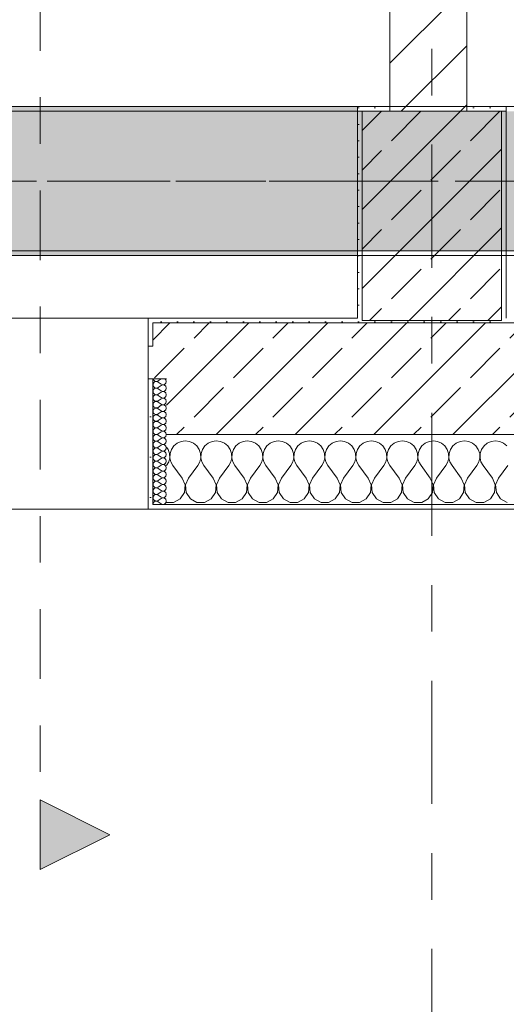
# Model space of a CAD drawing. Header units: metres. Extents: x -3.6 to 84.5, y -11 to 16.8.
# Tile 39 of 256: x 10.4 to 11.5, y -1.2 to 0.9. Entities that reach past the tile are written whole.
import ezdxf

# ---------------------------------------------------------------- set-up
doc = ezdxf.new("R2010")
doc.units = ezdxf.units.M
doc.header["$MEASUREMENT"] = 0
for name, pattern in [('Achse', [0.2, 0.1, -0.05, 0, -0.05]), ('Schnittlinie', [0.3, 0.15, -0.075, 0, -0.075]), ('Strichlinie doppelt', [0.546806, 0.264583, -0.105833, 0.070556, -0.105833]), ('Wipeout_Contour', [1, 0, -1])]:
    doc.linetypes.add(name, pattern=pattern)
for name, color, linetype in [('201a - Marker.Schnitt - optisch Grundriss', 7, 'Continuous'), ('451 - Universal.Achsen Raster', 7, 'Continuous'), ('604 - Struktur.Wand Aussen', 7, 'Continuous'), ('605 - Struktur.Wand Innen', 7, 'Continuous'), ('607 - Struktur.Stütze', 7, 'Continuous'), ('608 - Struktur.Träger', 7, 'Continuous')]:
    doc.layers.add(name, color=color, linetype=linetype)
pattern_1 = [(45, (0, 0), (-0.08485281, 0.08485281), []), (45, (-0.04243, 0.04243), (-0.08485281, 0.08485281), [0.09, -0.03])]
pattern_2 = [(45, (0, 0), (-0.01767767, 0.01767767), [0, -0.025])]
pattern_3 = [(0, (0, 0), (0, 0.08660254), [0, -0.05]), (0, (0.025, 0.0433), (0, 0.08660254), [0, -0.05])]

# ---------------------------------------------------------------- blocks, each defined once
blk = doc.blocks.new('*X82')
at = {"layer": '604 - Struktur.Wand Aussen', "color": 7, "linetype": 'Continuous', "lineweight": 5}
for p, q in [((10.7754, -0.0192), (10.7702, -0.0268)), ((10.7825, -0.0133), (10.7754, -0.0192)), ((10.7909, -0.0096), (10.7825, -0.0133)), ((10.8, -0.0083), (10.7909, -0.0096)), ((10.8091, -0.0096), (10.8, -0.0083)), ((10.8175, -0.0133), (10.8091, -0.0096)), ((10.8246, -0.0192), (10.8175, -0.0133)), ((10.8298, -0.0268), (10.8246, -0.0192)), ((10.8421, -0.0192), (10.8369, -0.0268)), ((10.8491, -0.0133), (10.8421, -0.0192)), ((10.8576, -0.0096), (10.8491, -0.0133)), ((10.8667, -0.0083), (10.8576, -0.0096)), ((10.8758, -0.0096), (10.8667, -0.0083)), ((10.8842, -0.0133), (10.8758, -0.0096)), ((10.8913, -0.0192), (10.8842, -0.0133)), ((10.8965, -0.0268), (10.8913, -0.0192)), ((10.9087, -0.0192), (10.9035, -0.0268)), ((10.9158, -0.0133), (10.9087, -0.0192)), ((10.9242, -0.0096), (10.9158, -0.0133)), ((10.9333, -0.0083), (10.9242, -0.0096)), ((10.9424, -0.0096), (10.9333, -0.0083)), ((10.9509, -0.0133), (10.9424, -0.0096)), ((10.9579, -0.0192), (10.9509, -0.0133)), ((10.9631, -0.0268), (10.9579, -0.0192)), ((10.9754, -0.0192), (10.9702, -0.0268)), ((10.9825, -0.0133), (10.9754, -0.0192)), ((10.9909, -0.0096), (10.9825, -0.0133)), ((11, -0.0083), (10.9909, -0.0096)), ((11.0091, -0.0096), (11, -0.0083)), ((11.0175, -0.0133), (11.0091, -0.0096)), ((11.0246, -0.0192), (11.0175, -0.0133)), ((11.0298, -0.0268), (11.0246, -0.0192)), ((11.0421, -0.0192), (11.0369, -0.0268)), ((11.0491, -0.0133), (11.0421, -0.0192)), ((11.0576, -0.0096), (11.0491, -0.0133)), ((11.0667, -0.0083), (11.0576, -0.0096)), ((11.0758, -0.0096), (11.0667, -0.0083)), ((11.0842, -0.0133), (11.0758, -0.0096)), ((11.0913, -0.0192), (11.0842, -0.0133)), ((11.0965, -0.0268), (11.0913, -0.0192)), ((11.1087, -0.0192), (11.1035, -0.0268)), ((11.1158, -0.0133), (11.1087, -0.0192)), ((11.1242, -0.0096), (11.1158, -0.0133)), ((11.1333, -0.0083), (11.1242, -0.0096)), ((11.1424, -0.0096), (11.1333, -0.0083)), ((11.1509, -0.0133), (11.1424, -0.0096)), ((11.1579, -0.0192), (11.1509, -0.0133)), ((11.1631, -0.0268), (11.1579, -0.0192)), ((11.1754, -0.0192), (11.1702, -0.0268)), ((11.1825, -0.0133), (11.1754, -0.0192)), ((11.1909, -0.0096), (11.1825, -0.0133)), ((11.2, -0.0083), (11.1909, -0.0096)), ((11.2091, -0.0096), (11.2, -0.0083)), ((11.2175, -0.0133), (11.2091, -0.0096)), ((11.2246, -0.0192), (11.2175, -0.0133)), ((11.2298, -0.0268), (11.2246, -0.0192)), ((11.2421, -0.0192), (11.2369, -0.0268)), ((11.2491, -0.0133), (11.2421, -0.0192)), ((11.2576, -0.0096), (11.2491, -0.0133)), ((11.2667, -0.0083), (11.2576, -0.0096)), ((11.2758, -0.0096), (11.2667, -0.0083)), ((11.2842, -0.0133), (11.2758, -0.0096)), ((11.2913, -0.0192), (11.2842, -0.0133)), ((11.2965, -0.0268), (11.2913, -0.0192)), ((11.3087, -0.0192), (11.3035, -0.0268)), ((11.3158, -0.0133), (11.3087, -0.0192)), ((11.3242, -0.0096), (11.3158, -0.0133)), ((11.3333, -0.0083), (11.3242, -0.0096)), ((11.3424, -0.0096), (11.3333, -0.0083)), ((11.3509, -0.0133), (11.3424, -0.0096)), ((11.3579, -0.0192), (11.3509, -0.0133)), ((11.3631, -0.0268), (11.3579, -0.0192)), ((11.3754, -0.0192), (11.3702, -0.0268)), ((11.3825, -0.0133), (11.3754, -0.0192)), ((11.3909, -0.0096), (11.3825, -0.0133)), ((11.4, -0.0083), (11.3909, -0.0096)), ((11.4091, -0.0096), (11.4, -0.0083)), ((11.4175, -0.0133), (11.4091, -0.0096)), ((11.4246, -0.0192), (11.4175, -0.0133)), ((11.4298, -0.0268), (11.4246, -0.0192)), ((11.4421, -0.0192), (11.4369, -0.0268)), ((11.4491, -0.0133), (11.4421, -0.0192)), ((11.4576, -0.0096), (11.4491, -0.0133)), ((11.4667, -0.0083), (11.4576, -0.0096)), ((11.4758, -0.0096), (11.4667, -0.0083)), ((11.4842, -0.0133), (11.4758, -0.0096)), ((11.4913, -0.0192), (11.4842, -0.0133)), ((10.7631, -0.0268), (10.76, -0.0222)), ((10.7661, -0.0355), (10.7631, -0.0268)), ((10.7665, -0.0447), (10.7661, -0.0355)), ((10.7672, -0.0355), (10.7668, -0.0447)), ((10.7702, -0.0268), (10.7672, -0.0355)), ((10.8328, -0.0355), (10.8298, -0.0268)), ((10.8332, -0.0447), (10.8328, -0.0355)), ((10.8339, -0.0355), (10.8335, -0.0447)), ((10.8369, -0.0268), (10.8339, -0.0355)), ((10.8994, -0.0355), (10.8965, -0.0268)), ((10.8999, -0.0447), (10.8994, -0.0355)), ((10.9006, -0.0355), (10.9001, -0.0447)), ((10.9035, -0.0268), (10.9006, -0.0355)), ((10.9661, -0.0355), (10.9631, -0.0268)), ((10.9665, -0.0447), (10.9661, -0.0355)), ((10.9672, -0.0355), (10.9668, -0.0447)), ((10.9702, -0.0268), (10.9672, -0.0355)), ((11.0328, -0.0355), (11.0298, -0.0268)), ((11.0332, -0.0447), (11.0328, -0.0355)), ((11.0339, -0.0355), (11.0335, -0.0447)), ((11.0369, -0.0268), (11.0339, -0.0355)), ((11.0994, -0.0355), (11.0965, -0.0268)), ((11.0999, -0.0447), (11.0994, -0.0355)), ((11.1006, -0.0355), (11.1001, -0.0447)), ((11.1035, -0.0268), (11.1006, -0.0355)), ((11.1661, -0.0355), (11.1631, -0.0268)), ((11.1665, -0.0447), (11.1661, -0.0355)), ((11.1672, -0.0355), (11.1668, -0.0447)), ((11.1702, -0.0268), (11.1672, -0.0355)), ((11.2328, -0.0355), (11.2298, -0.0268)), ((11.2332, -0.0447), (11.2328, -0.0355)), ((11.2339, -0.0355), (11.2335, -0.0447)), ((11.2369, -0.0268), (11.2339, -0.0355)), ((11.2994, -0.0355), (11.2965, -0.0268)), ((11.2999, -0.0447), (11.2994, -0.0355)), ((11.3006, -0.0355), (11.3001, -0.0447)), ((11.3035, -0.0268), (11.3006, -0.0355)), ((11.3661, -0.0355), (11.3631, -0.0268)), ((11.3665, -0.0447), (11.3661, -0.0355)), ((11.3672, -0.0355), (11.3668, -0.0447)), ((11.3702, -0.0268), (11.3672, -0.0355)), ((11.4328, -0.0355), (11.4298, -0.0268)), ((11.4332, -0.0447), (11.4328, -0.0355)), ((11.4339, -0.0355), (11.4335, -0.0447)), ((11.4369, -0.0268), (11.4339, -0.0355)), ((10.76, -0.0617), (10.7645, -0.0536)), ((10.7645, -0.0536), (10.7665, -0.0447)), ((10.7668, -0.0447), (10.7689, -0.0536)), ((10.7689, -0.0536), (10.7733, -0.0617)), ((10.7933, -0.0883), (10.7733, -0.0617)), ((10.8067, -0.0883), (10.8267, -0.0617)), ((10.8267, -0.0617), (10.8311, -0.0536)), ((10.8311, -0.0536), (10.8332, -0.0447)), ((10.8335, -0.0447), (10.8355, -0.0536)), ((10.8355, -0.0536), (10.84, -0.0617)), ((10.86, -0.0883), (10.84, -0.0617)), ((10.8733, -0.0883), (10.8933, -0.0617)), ((10.8933, -0.0617), (10.8978, -0.0536)), ((10.8978, -0.0536), (10.8999, -0.0447)), ((10.9001, -0.0447), (10.9022, -0.0536)), ((10.9022, -0.0536), (10.9067, -0.0617)), ((10.9267, -0.0883), (10.9067, -0.0617)), ((10.94, -0.0883), (10.96, -0.0617)), ((10.96, -0.0617), (10.9645, -0.0536)), ((10.9645, -0.0536), (10.9665, -0.0447)), ((10.9668, -0.0447), (10.9689, -0.0536)), ((10.9689, -0.0536), (10.9733, -0.0617)), ((10.9933, -0.0883), (10.9733, -0.0617)), ((11.0067, -0.0883), (11.0267, -0.0617)), ((11.0267, -0.0617), (11.0311, -0.0536)), ((11.0311, -0.0536), (11.0332, -0.0447)), ((11.0335, -0.0447), (11.0355, -0.0536)), ((11.0355, -0.0536), (11.04, -0.0617)), ((11.06, -0.0883), (11.04, -0.0617)), ((11.0733, -0.0883), (11.0933, -0.0617)), ((11.0933, -0.0617), (11.0978, -0.0536)), ((11.0978, -0.0536), (11.0999, -0.0447)), ((11.1001, -0.0447), (11.1022, -0.0536)), ((11.1022, -0.0536), (11.1067, -0.0617)), ((11.1267, -0.0883), (11.1067, -0.0617)), ((11.14, -0.0883), (11.16, -0.0617)), ((11.16, -0.0617), (11.1645, -0.0536)), ((11.1645, -0.0536), (11.1665, -0.0447)), ((11.1668, -0.0447), (11.1689, -0.0536)), ((11.1689, -0.0536), (11.1733, -0.0617)), ((11.1933, -0.0883), (11.1733, -0.0617)), ((11.2067, -0.0883), (11.2267, -0.0617)), ((11.2267, -0.0617), (11.2311, -0.0536)), ((11.2311, -0.0536), (11.2332, -0.0447)), ((11.2335, -0.0447), (11.2355, -0.0536)), ((11.2355, -0.0536), (11.24, -0.0617)), ((11.26, -0.0883), (11.24, -0.0617)), ((11.2733, -0.0883), (11.2933, -0.0617)), ((11.2933, -0.0617), (11.2978, -0.0536)), ((11.2978, -0.0536), (11.2999, -0.0447)), ((11.3001, -0.0447), (11.3022, -0.0536)), ((11.3022, -0.0536), (11.3067, -0.0617)), ((11.3267, -0.0883), (11.3067, -0.0617)), ((11.34, -0.0883), (11.36, -0.0617)), ((11.36, -0.0617), (11.3645, -0.0536)), ((11.3645, -0.0536), (11.3665, -0.0447)), ((11.3668, -0.0447), (11.3689, -0.0536)), ((11.3689, -0.0536), (11.3733, -0.0617)), ((11.3933, -0.0883), (11.3733, -0.0617)), ((11.4067, -0.0883), (11.4267, -0.0617)), ((11.4267, -0.0617), (11.4311, -0.0536)), ((11.4311, -0.0536), (11.4332, -0.0447)), ((11.4335, -0.0447), (11.4355, -0.0536)), ((11.4355, -0.0536), (11.44, -0.0617)), ((11.46, -0.0883), (11.44, -0.0617)), ((11.4733, -0.0883), (11.4933, -0.0617)), ((10.7996, -0.1033), (10.7933, -0.0883)), ((10.7981, -0.1195), (10.7996, -0.1033)), ((10.8067, -0.0883), (10.8004, -0.1033)), ((10.8004, -0.1033), (10.8019, -0.1195)), ((10.8663, -0.1033), (10.86, -0.0883)), ((10.8648, -0.1195), (10.8663, -0.1033)), ((10.8733, -0.0883), (10.867, -0.1033)), ((10.867, -0.1033), (10.8686, -0.1195)), ((10.933, -0.1033), (10.9267, -0.0883)), ((10.9314, -0.1195), (10.933, -0.1033)), ((10.94, -0.0883), (10.9337, -0.1033)), ((10.9337, -0.1033), (10.9352, -0.1195)), ((10.9996, -0.1033), (10.9933, -0.0883)), ((10.9981, -0.1195), (10.9996, -0.1033)), ((11.0067, -0.0883), (11.0004, -0.1033)), ((11.0004, -0.1033), (11.0019, -0.1195)), ((11.0663, -0.1033), (11.06, -0.0883)), ((11.0648, -0.1195), (11.0663, -0.1033)), ((11.0733, -0.0883), (11.067, -0.1033)), ((11.067, -0.1033), (11.0686, -0.1195)), ((11.133, -0.1033), (11.1267, -0.0883)), ((11.1314, -0.1195), (11.133, -0.1033)), ((11.14, -0.0883), (11.1337, -0.1033)), ((11.1337, -0.1033), (11.1352, -0.1195)), ((11.1996, -0.1033), (11.1933, -0.0883)), ((11.1981, -0.1195), (11.1996, -0.1033)), ((11.2067, -0.0883), (11.2004, -0.1033)), ((11.2004, -0.1033), (11.2019, -0.1195)), ((11.2663, -0.1033), (11.26, -0.0883)), ((11.2648, -0.1195), (11.2663, -0.1033)), ((11.2733, -0.0883), (11.267, -0.1033)), ((11.267, -0.1033), (11.2686, -0.1195)), ((11.333, -0.1033), (11.3267, -0.0883)), ((11.3314, -0.1195), (11.333, -0.1033)), ((11.34, -0.0883), (11.3337, -0.1033)), ((11.3337, -0.1033), (11.3352, -0.1195)), ((11.3996, -0.1033), (11.3933, -0.0883)), ((11.3981, -0.1195), (11.3996, -0.1033)), ((11.4067, -0.0883), (11.4004, -0.1033)), ((11.4004, -0.1033), (11.4019, -0.1195)), ((11.4663, -0.1033), (11.46, -0.0883)), ((11.4648, -0.1195), (11.4663, -0.1033)), ((11.4733, -0.0883), (11.467, -0.1033)), ((11.467, -0.1033), (11.4686, -0.1195)), ((10.7891, -0.133), (10.7981, -0.1195)), ((10.8019, -0.1195), (10.8109, -0.133)), ((10.8558, -0.133), (10.8648, -0.1195)), ((10.8686, -0.1195), (10.8776, -0.133)), ((10.9224, -0.133), (10.9314, -0.1195)), ((10.9352, -0.1195), (10.9442, -0.133)), ((10.9891, -0.133), (10.9981, -0.1195)), ((11.0019, -0.1195), (11.0109, -0.133)), ((11.0558, -0.133), (11.0648, -0.1195)), ((11.0686, -0.1195), (11.0776, -0.133)), ((11.1224, -0.133), (11.1314, -0.1195)), ((11.1352, -0.1195), (11.1442, -0.133)), ((11.1891, -0.133), (11.1981, -0.1195)), ((11.2019, -0.1195), (11.2109, -0.133)), ((11.2558, -0.133), (11.2648, -0.1195)), ((11.2686, -0.1195), (11.2776, -0.133)), ((11.3224, -0.133), (11.3314, -0.1195)), ((11.3352, -0.1195), (11.3442, -0.133)), ((11.3891, -0.133), (11.3981, -0.1195)), ((11.4019, -0.1195), (11.4109, -0.133)), ((11.4558, -0.133), (11.4648, -0.1195)), ((11.4686, -0.1195), (11.4776, -0.133)), ((10.76, -0.1407), (10.7748, -0.1407)), ((10.7748, -0.1407), (10.7891, -0.133)), ((10.8109, -0.133), (10.8252, -0.1407)), ((10.8252, -0.1407), (10.8415, -0.1407)), ((10.8415, -0.1407), (10.8558, -0.133)), ((10.8776, -0.133), (10.8919, -0.1407)), ((10.8919, -0.1407), (10.9081, -0.1407)), ((10.9081, -0.1407), (10.9224, -0.133)), ((10.9442, -0.133), (10.9585, -0.1407)), ((10.9585, -0.1407), (10.9748, -0.1407)), ((10.9748, -0.1407), (10.9891, -0.133)), ((11.0109, -0.133), (11.0252, -0.1407)), ((11.0252, -0.1407), (11.0415, -0.1407)), ((11.0415, -0.1407), (11.0558, -0.133)), ((11.0776, -0.133), (11.0919, -0.1407)), ((11.0919, -0.1407), (11.1081, -0.1407)), ((11.1081, -0.1407), (11.1224, -0.133)), ((11.1442, -0.133), (11.1585, -0.1407)), ((11.1585, -0.1407), (11.1748, -0.1407)), ((11.1748, -0.1407), (11.1891, -0.133)), ((11.2109, -0.133), (11.2252, -0.1407)), ((11.2252, -0.1407), (11.2415, -0.1407)), ((11.2415, -0.1407), (11.2558, -0.133)), ((11.2776, -0.133), (11.2919, -0.1407)), ((11.2919, -0.1407), (11.3081, -0.1407)), ((11.3081, -0.1407), (11.3224, -0.133)), ((11.3442, -0.133), (11.3585, -0.1407)), ((11.3585, -0.1407), (11.3748, -0.1407)), ((11.3748, -0.1407), (11.3891, -0.133)), ((11.4109, -0.133), (11.4252, -0.1407)), ((11.4252, -0.1407), (11.4415, -0.1407)), ((11.4415, -0.1407), (11.4558, -0.133)), ((11.4776, -0.133), (11.4919, -0.1407))]:
    blk.add_line(p, q, dxfattribs=at)
blk = doc.blocks.new('*X112')
at = {"layer": '604 - Struktur.Wand Aussen', "color": 7, "linetype": 'Continuous', "lineweight": 5}
for p, q in [((10.731, 0.1141), (10.7307, 0.1121)), ((10.7307, 0.1121), (10.731, 0.1102)), ((10.7309, 0.125), (10.731, 0.1245)), ((10.731, 0.1245), (10.7318, 0.1227)), ((10.7318, 0.1159), (10.731, 0.1141)), ((10.731, 0.1102), (10.7318, 0.1084)), ((10.7318, 0.1227), (10.733, 0.1212)), ((10.733, 0.1174), (10.7318, 0.1159)), ((10.7318, 0.1084), (10.733, 0.1069)), ((10.733, 0.1212), (10.7347, 0.12)), ((10.7347, 0.1185), (10.733, 0.1174)), ((10.733, 0.1069), (10.7347, 0.1058)), ((10.7347, 0.12), (10.7365, 0.1194)), ((10.7365, 0.1192), (10.7347, 0.1185)), ((10.7365, 0.1194), (10.7385, 0.1193)), ((10.7385, 0.1193), (10.7365, 0.1192)), ((10.7385, 0.1193), (10.7404, 0.1198)), ((10.7404, 0.1188), (10.7385, 0.1193)), ((10.7404, 0.1198), (10.7421, 0.1207)), ((10.7421, 0.1179), (10.7404, 0.1188)), ((10.7404, 0.1055), (10.7421, 0.1064)), ((10.7479, 0.125), (10.7421, 0.1207)), ((10.7479, 0.1136), (10.7421, 0.1179)), ((10.7479, 0.1107), (10.7421, 0.1064)), ((10.7479, 0.1136), (10.7515, 0.1122)), ((10.7515, 0.1121), (10.7479, 0.1107)), ((10.7515, 0.1122), (10.7553, 0.1129)), ((10.7553, 0.1114), (10.7515, 0.1121)), ((10.7553, 0.1129), (10.7582, 0.1155)), ((10.7582, 0.1088), (10.7553, 0.1114)), ((10.7582, 0.123), (10.7561, 0.125)), ((10.7593, 0.1193), (10.7582, 0.123)), ((10.7582, 0.1155), (10.7593, 0.1193)), ((10.7593, 0.105), (10.7582, 0.1088)), ((10.731, 0.0998), (10.7307, 0.0979)), ((10.7307, 0.0979), (10.731, 0.0959)), ((10.731, 0.0855), (10.7307, 0.0836)), ((10.7318, 0.1016), (10.731, 0.0998)), ((10.731, 0.0959), (10.7318, 0.0941)), ((10.7318, 0.0873), (10.731, 0.0855)), ((10.733, 0.1031), (10.7318, 0.1016)), ((10.7318, 0.0941), (10.733, 0.0926)), ((10.733, 0.0888), (10.7318, 0.0873)), ((10.7347, 0.1042), (10.733, 0.1031)), ((10.733, 0.0926), (10.7347, 0.0915)), ((10.7347, 0.09), (10.733, 0.0888)), ((10.7347, 0.1058), (10.7365, 0.1051)), ((10.7365, 0.1049), (10.7347, 0.1042)), ((10.7347, 0.0915), (10.7365, 0.0908)), ((10.7365, 0.0906), (10.7347, 0.09)), ((10.7365, 0.1051), (10.7385, 0.105)), ((10.7385, 0.105), (10.7365, 0.1049)), ((10.7365, 0.0908), (10.7385, 0.0907)), ((10.7385, 0.0907), (10.7365, 0.0906)), ((10.7385, 0.105), (10.7404, 0.1055)), ((10.7404, 0.1045), (10.7385, 0.105)), ((10.7385, 0.0907), (10.7404, 0.0912)), ((10.7404, 0.0902), (10.7385, 0.0907)), ((10.7421, 0.1036), (10.7404, 0.1045)), ((10.7404, 0.0912), (10.7421, 0.0921)), ((10.7421, 0.0893), (10.7404, 0.0902)), ((10.7479, 0.0993), (10.7421, 0.1036)), ((10.7479, 0.0964), (10.7421, 0.0921)), ((10.7479, 0.085), (10.7421, 0.0893)), ((10.7479, 0.0993), (10.7515, 0.0979)), ((10.7515, 0.0978), (10.7479, 0.0964)), ((10.7479, 0.085), (10.7515, 0.0836)), ((10.7515, 0.0979), (10.7553, 0.0986)), ((10.7553, 0.0971), (10.7515, 0.0978)), ((10.7553, 0.0986), (10.7582, 0.1012)), ((10.7582, 0.0945), (10.7553, 0.0971)), ((10.7553, 0.0843), (10.7582, 0.087)), ((10.7582, 0.1012), (10.7593, 0.105)), ((10.7593, 0.0907), (10.7582, 0.0945)), ((10.7582, 0.087), (10.7593, 0.0907)), ((10.7307, 0.0836), (10.731, 0.0816)), ((10.731, 0.0712), (10.7307, 0.0693)), ((10.7307, 0.0693), (10.731, 0.0673)), ((10.731, 0.0816), (10.7318, 0.0798)), ((10.7318, 0.073), (10.731, 0.0712)), ((10.731, 0.0673), (10.7318, 0.0655)), ((10.7318, 0.0798), (10.733, 0.0783)), ((10.733, 0.0746), (10.7318, 0.073)), ((10.7318, 0.0655), (10.733, 0.064)), ((10.733, 0.0783), (10.7347, 0.0772)), ((10.7347, 0.0757), (10.733, 0.0746)), ((10.733, 0.064), (10.7347, 0.0629)), ((10.7347, 0.0772), (10.7365, 0.0766)), ((10.7365, 0.0763), (10.7347, 0.0757)), ((10.7365, 0.0766), (10.7385, 0.0765)), ((10.7385, 0.0764), (10.7365, 0.0763)), ((10.7385, 0.0765), (10.7404, 0.0769)), ((10.7404, 0.076), (10.7385, 0.0764)), ((10.7404, 0.0769), (10.7421, 0.0779)), ((10.7421, 0.075), (10.7404, 0.076)), ((10.7404, 0.0626), (10.7421, 0.0636)), ((10.7479, 0.0821), (10.7421, 0.0779)), ((10.7479, 0.0707), (10.7421, 0.075)), ((10.7479, 0.0679), (10.7421, 0.0636)), ((10.7515, 0.0835), (10.7479, 0.0821)), ((10.7479, 0.0707), (10.7515, 0.0693)), ((10.7515, 0.0693), (10.7479, 0.0679)), ((10.7515, 0.0836), (10.7553, 0.0843)), ((10.7553, 0.0828), (10.7515, 0.0835)), ((10.7515, 0.0693), (10.7553, 0.07)), ((10.7553, 0.0685), (10.7515, 0.0693)), ((10.7582, 0.0802), (10.7553, 0.0828)), ((10.7553, 0.07), (10.7582, 0.0727)), ((10.7582, 0.0659), (10.7553, 0.0685)), ((10.7593, 0.0764), (10.7582, 0.0802)), ((10.7582, 0.0727), (10.7593, 0.0764)), ((10.7593, 0.0621), (10.7582, 0.0659)), ((10.731, 0.057), (10.7307, 0.055)), ((10.7307, 0.055), (10.731, 0.053)), ((10.731, 0.0427), (10.7307, 0.0407)), ((10.7318, 0.0588), (10.731, 0.057)), ((10.731, 0.053), (10.7318, 0.0512)), ((10.7318, 0.0445), (10.731, 0.0427)), ((10.733, 0.0603), (10.7318, 0.0588)), ((10.7318, 0.0512), (10.733, 0.0497)), ((10.733, 0.046), (10.7318, 0.0445)), ((10.7347, 0.0614), (10.733, 0.0603)), ((10.733, 0.0497), (10.7347, 0.0486)), ((10.7347, 0.0471), (10.733, 0.046)), ((10.7347, 0.0629), (10.7365, 0.0623)), ((10.7365, 0.062), (10.7347, 0.0614)), ((10.7347, 0.0486), (10.7365, 0.048)), ((10.7365, 0.0477), (10.7347, 0.0471)), ((10.7365, 0.0623), (10.7385, 0.0622)), ((10.7385, 0.0621), (10.7365, 0.062)), ((10.7365, 0.048), (10.7385, 0.0479)), ((10.7385, 0.0478), (10.7365, 0.0477)), ((10.7385, 0.0622), (10.7404, 0.0626)), ((10.7404, 0.0617), (10.7385, 0.0621)), ((10.7385, 0.0479), (10.7404, 0.0483)), ((10.7404, 0.0474), (10.7385, 0.0478)), ((10.7421, 0.0607), (10.7404, 0.0617)), ((10.7404, 0.0483), (10.7421, 0.0493)), ((10.7421, 0.0464), (10.7404, 0.0474)), ((10.7479, 0.0564), (10.7421, 0.0607)), ((10.7479, 0.0536), (10.7421, 0.0493)), ((10.7479, 0.0421), (10.7421, 0.0464)), ((10.7479, 0.0564), (10.7515, 0.055)), ((10.7515, 0.055), (10.7479, 0.0536)), ((10.7515, 0.055), (10.7553, 0.0558)), ((10.7553, 0.0542), (10.7515, 0.055)), ((10.7553, 0.0558), (10.7582, 0.0584)), ((10.7582, 0.0516), (10.7553, 0.0542)), ((10.7553, 0.0415), (10.7582, 0.0441)), ((10.7582, 0.0584), (10.7593, 0.0621)), ((10.7593, 0.0479), (10.7582, 0.0516)), ((10.7582, 0.0441), (10.7593, 0.0479)), ((10.7307, 0.0407), (10.731, 0.0388)), ((10.731, 0.0284), (10.7307, 0.0264)), ((10.7307, 0.0264), (10.731, 0.0245)), ((10.731, 0.0388), (10.7318, 0.037)), ((10.7318, 0.0302), (10.731, 0.0284)), ((10.731, 0.0245), (10.7318, 0.0227)), ((10.7318, 0.037), (10.733, 0.0354)), ((10.733, 0.0317), (10.7318, 0.0302)), ((10.7318, 0.0227), (10.733, 0.0212)), ((10.733, 0.0354), (10.7347, 0.0343)), ((10.7347, 0.0328), (10.733, 0.0317)), ((10.7347, 0.0343), (10.7365, 0.0337)), ((10.7365, 0.0334), (10.7347, 0.0328)), ((10.7365, 0.0337), (10.7385, 0.0336)), ((10.7385, 0.0335), (10.7365, 0.0334)), ((10.7385, 0.0336), (10.7404, 0.034)), ((10.7404, 0.0331), (10.7385, 0.0335)), ((10.7404, 0.034), (10.7421, 0.035)), ((10.7421, 0.0321), (10.7404, 0.0331)), ((10.7479, 0.0393), (10.7421, 0.035)), ((10.7479, 0.0279), (10.7421, 0.0321)), ((10.7479, 0.025), (10.7421, 0.0207)), ((10.7479, 0.0421), (10.7515, 0.0407)), ((10.7515, 0.0407), (10.7479, 0.0393)), ((10.7479, 0.0279), (10.7515, 0.0265)), ((10.7515, 0.0264), (10.7479, 0.025)), ((10.7515, 0.0407), (10.7553, 0.0415)), ((10.7553, 0.04), (10.7515, 0.0407)), ((10.7515, 0.0265), (10.7553, 0.0272)), ((10.7553, 0.0257), (10.7515, 0.0264)), ((10.7582, 0.0373), (10.7553, 0.04)), ((10.7553, 0.0272), (10.7582, 0.0298)), ((10.7582, 0.023), (10.7553, 0.0257)), ((10.7593, 0.0336), (10.7582, 0.0373)), ((10.7582, 0.0298), (10.7593, 0.0336)), ((10.7593, 0.0193), (10.7582, 0.023)), ((10.731, 0.0141), (10.7307, 0.0121)), ((10.7307, 0.0121), (10.731, 0.0102)), ((10.7318, 0.0159), (10.731, 0.0141)), ((10.731, 0.0102), (10.7318, 0.0084)), ((10.7318, 0.0016), (10.731, -0.0002)), ((10.733, 0.0174), (10.7318, 0.0159)), ((10.7318, 0.0084), (10.733, 0.0069)), ((10.733, 0.0031), (10.7318, 0.0016)), ((10.733, 0.0212), (10.7347, 0.02)), ((10.7347, 0.0185), (10.733, 0.0174)), ((10.733, 0.0069), (10.7347, 0.0058)), ((10.7347, 0.0042), (10.733, 0.0031)), ((10.7347, 0.02), (10.7365, 0.0194)), ((10.7365, 0.0192), (10.7347, 0.0185)), ((10.7347, 0.0058), (10.7365, 0.0051)), ((10.7365, 0.0049), (10.7347, 0.0042)), ((10.7365, 0.0194), (10.7385, 0.0193)), ((10.7385, 0.0193), (10.7365, 0.0192)), ((10.7365, 0.0051), (10.7385, 0.005)), ((10.7385, 0.005), (10.7365, 0.0049)), ((10.7385, 0.0193), (10.7404, 0.0198)), ((10.7404, 0.0188), (10.7385, 0.0193)), ((10.7385, 0.005), (10.7404, 0.0055)), ((10.7404, 0.0045), (10.7385, 0.005)), ((10.7404, 0.0198), (10.7421, 0.0207)), ((10.7421, 0.0179), (10.7404, 0.0188)), ((10.7404, 0.0055), (10.7421, 0.0064)), ((10.7421, 0.0036), (10.7404, 0.0045)), ((10.7479, 0.0136), (10.7421, 0.0179)), ((10.7479, 0.0107), (10.7421, 0.0064)), ((10.7479, -0.0007), (10.7421, 0.0036)), ((10.7479, 0.0136), (10.7515, 0.0122)), ((10.7515, 0.0121), (10.7479, 0.0107)), ((10.7515, 0.0122), (10.7553, 0.0129)), ((10.7553, 0.0114), (10.7515, 0.0121)), ((10.7553, 0.0129), (10.7582, 0.0155)), ((10.7582, 0.0088), (10.7553, 0.0114)), ((10.7553, -0.0014), (10.7582, 0.0012)), ((10.7582, 0.0155), (10.7593, 0.0193)), ((10.7593, 0.005), (10.7582, 0.0088)), ((10.7582, 0.0012), (10.7593, 0.005)), ((10.731, -0.0002), (10.7307, -0.0021)), ((10.7307, -0.0021), (10.731, -0.0041)), ((10.731, -0.0145), (10.7307, -0.0164)), ((10.7307, -0.0164), (10.731, -0.0184)), ((10.731, -0.0041), (10.7318, -0.0059)), ((10.7318, -0.0127), (10.731, -0.0145)), ((10.731, -0.0184), (10.7318, -0.0202)), ((10.7318, -0.0059), (10.733, -0.0074)), ((10.733, -0.0112), (10.7318, -0.0127)), ((10.7318, -0.0202), (10.733, -0.0217)), ((10.733, -0.0074), (10.7347, -0.0085)), ((10.7347, -0.01), (10.733, -0.0112)), ((10.7347, -0.0085), (10.7365, -0.0092)), ((10.7365, -0.0094), (10.7347, -0.01)), ((10.7365, -0.0092), (10.7385, -0.0093)), ((10.7385, -0.0093), (10.7365, -0.0094)), ((10.7385, -0.0093), (10.7404, -0.0088)), ((10.7404, -0.0098), (10.7385, -0.0093)), ((10.7404, -0.0088), (10.7421, -0.0079)), ((10.7421, -0.0107), (10.7404, -0.0098)), ((10.7479, -0.0036), (10.7421, -0.0079)), ((10.7479, -0.015), (10.7421, -0.0107)), ((10.7479, -0.0179), (10.7421, -0.0221)), ((10.7479, -0.0007), (10.7515, -0.0021)), ((10.7515, -0.0022), (10.7479, -0.0036)), ((10.7479, -0.015), (10.7515, -0.0164)), ((10.7515, -0.0165), (10.7479, -0.0179)), ((10.7515, -0.0021), (10.7553, -0.0014)), ((10.7553, -0.0029), (10.7515, -0.0022)), ((10.7515, -0.0164), (10.7553, -0.0157)), ((10.7553, -0.0172), (10.7515, -0.0165)), ((10.7582, -0.0055), (10.7553, -0.0029)), ((10.7553, -0.0157), (10.7582, -0.013)), ((10.7582, -0.0198), (10.7553, -0.0172)), ((10.7593, -0.0093), (10.7582, -0.0055)), ((10.7582, -0.013), (10.7593, -0.0093)), ((10.7593, -0.0236), (10.7582, -0.0198)), ((10.731, -0.0288), (10.7307, -0.0307)), ((10.7307, -0.0307), (10.731, -0.0327)), ((10.7318, -0.027), (10.731, -0.0288)), ((10.731, -0.0327), (10.7318, -0.0345)), ((10.7318, -0.0412), (10.731, -0.043)), ((10.733, -0.0254), (10.7318, -0.027)), ((10.7318, -0.0345), (10.733, -0.036)), ((10.733, -0.0397), (10.7318, -0.0412)), ((10.733, -0.0217), (10.7347, -0.0228)), ((10.7347, -0.0243), (10.733, -0.0254)), ((10.733, -0.036), (10.7347, -0.0371)), ((10.7347, -0.0386), (10.733, -0.0397)), ((10.7347, -0.0228), (10.7365, -0.0234)), ((10.7365, -0.0237), (10.7347, -0.0243)), ((10.7347, -0.0371), (10.7365, -0.0377)), ((10.7365, -0.038), (10.7347, -0.0386)), ((10.7365, -0.0234), (10.7385, -0.0235)), ((10.7385, -0.0236), (10.7365, -0.0237)), ((10.7365, -0.0377), (10.7385, -0.0378)), ((10.7385, -0.0379), (10.7365, -0.038)), ((10.7385, -0.0235), (10.7404, -0.0231)), ((10.7404, -0.024), (10.7385, -0.0236)), ((10.7385, -0.0378), (10.7404, -0.0374)), ((10.7404, -0.0383), (10.7385, -0.0379)), ((10.7404, -0.0231), (10.7421, -0.0221)), ((10.7421, -0.025), (10.7404, -0.024)), ((10.7404, -0.0374), (10.7421, -0.0364)), ((10.7421, -0.0393), (10.7404, -0.0383)), ((10.7479, -0.0293), (10.7421, -0.025)), ((10.7479, -0.0321), (10.7421, -0.0364)), ((10.7479, -0.0436), (10.7421, -0.0393)), ((10.7479, -0.0293), (10.7515, -0.0307)), ((10.7515, -0.0307), (10.7479, -0.0321)), ((10.7515, -0.0307), (10.7553, -0.03)), ((10.7553, -0.0315), (10.7515, -0.0307)), ((10.7553, -0.03), (10.7582, -0.0273)), ((10.7582, -0.0341), (10.7553, -0.0315)), ((10.7553, -0.0442), (10.7582, -0.0416)), ((10.7582, -0.0273), (10.7593, -0.0236)), ((10.7593, -0.0379), (10.7582, -0.0341)), ((10.7582, -0.0416), (10.7593, -0.0379)), ((10.731, -0.043), (10.7307, -0.045)), ((10.7307, -0.045), (10.731, -0.047)), ((10.731, -0.0573), (10.7307, -0.0593)), ((10.7307, -0.0593), (10.731, -0.0612)), ((10.731, -0.047), (10.7318, -0.0488)), ((10.7318, -0.0555), (10.731, -0.0573)), ((10.731, -0.0612), (10.7318, -0.063)), ((10.7318, -0.0488), (10.733, -0.0503)), ((10.733, -0.054), (10.7318, -0.0555)), ((10.7318, -0.063), (10.733, -0.0646)), ((10.733, -0.0503), (10.7347, -0.0514)), ((10.7347, -0.0529), (10.733, -0.054)), ((10.7347, -0.0514), (10.7365, -0.052)), ((10.7365, -0.0523), (10.7347, -0.0529)), ((10.7365, -0.052), (10.7385, -0.0521)), ((10.7385, -0.0522), (10.7365, -0.0523)), ((10.7385, -0.0521), (10.7404, -0.0517)), ((10.7404, -0.0526), (10.7385, -0.0522)), ((10.7404, -0.0517), (10.7421, -0.0507)), ((10.7421, -0.0536), (10.7404, -0.0526)), ((10.7479, -0.0464), (10.7421, -0.0507)), ((10.7479, -0.0579), (10.7421, -0.0536)), ((10.7479, -0.0607), (10.7421, -0.065)), ((10.7479, -0.0436), (10.7515, -0.045)), ((10.7515, -0.045), (10.7479, -0.0464)), ((10.7479, -0.0579), (10.7515, -0.0593)), ((10.7515, -0.0593), (10.7479, -0.0607)), ((10.7515, -0.045), (10.7553, -0.0442)), ((10.7553, -0.0458), (10.7515, -0.045)), ((10.7515, -0.0593), (10.7553, -0.0585)), ((10.7553, -0.06), (10.7515, -0.0593)), ((10.7582, -0.0484), (10.7553, -0.0458)), ((10.7553, -0.0585), (10.7582, -0.0559)), ((10.7582, -0.0627), (10.7553, -0.06)), ((10.7593, -0.0521), (10.7582, -0.0484)), ((10.7582, -0.0559), (10.7593, -0.0521)), ((10.7593, -0.0664), (10.7582, -0.0627)), ((10.731, -0.0716), (10.7307, -0.0736)), ((10.7307, -0.0736), (10.731, -0.0755)), ((10.7318, -0.0698), (10.731, -0.0716)), ((10.731, -0.0755), (10.7318, -0.0773)), ((10.7318, -0.0841), (10.731, -0.0859)), ((10.733, -0.0683), (10.7318, -0.0698)), ((10.7318, -0.0773), (10.733, -0.0788)), ((10.733, -0.0826), (10.7318, -0.0841)), ((10.733, -0.0646), (10.7347, -0.0657)), ((10.7347, -0.0672), (10.733, -0.0683)), ((10.733, -0.0788), (10.7347, -0.08)), ((10.7347, -0.0815), (10.733, -0.0826)), ((10.7347, -0.0657), (10.7365, -0.0663)), ((10.7365, -0.0666), (10.7347, -0.0672)), ((10.7347, -0.08), (10.7365, -0.0806)), ((10.7365, -0.0808), (10.7347, -0.0815)), ((10.7365, -0.0663), (10.7385, -0.0664)), ((10.7385, -0.0665), (10.7365, -0.0666)), ((10.7365, -0.0806), (10.7385, -0.0807)), ((10.7385, -0.0807), (10.7365, -0.0808)), ((10.7385, -0.0664), (10.7404, -0.066)), ((10.7404, -0.0669), (10.7385, -0.0665)), ((10.7385, -0.0807), (10.7404, -0.0802)), ((10.7404, -0.0812), (10.7385, -0.0807)), ((10.7404, -0.066), (10.7421, -0.065)), ((10.7421, -0.0679), (10.7404, -0.0669)), ((10.7404, -0.0802), (10.7421, -0.0793)), ((10.7421, -0.0821), (10.7404, -0.0812)), ((10.7479, -0.0721), (10.7421, -0.0679)), ((10.7479, -0.075), (10.7421, -0.0793)), ((10.7479, -0.0864), (10.7421, -0.0821)), ((10.7479, -0.0721), (10.7515, -0.0735)), ((10.7515, -0.0736), (10.7479, -0.075)), ((10.7515, -0.0735), (10.7553, -0.0728)), ((10.7553, -0.0743), (10.7515, -0.0736)), ((10.7553, -0.0728), (10.7582, -0.0702)), ((10.7582, -0.077), (10.7553, -0.0743)), ((10.7553, -0.0871), (10.7582, -0.0845)), ((10.7582, -0.0702), (10.7593, -0.0664)), ((10.7593, -0.0807), (10.7582, -0.077)), ((10.7582, -0.0845), (10.7593, -0.0807)), ((10.731, -0.0859), (10.7307, -0.0879)), ((10.7307, -0.0879), (10.731, -0.0898)), ((10.731, -0.1002), (10.7307, -0.1021)), ((10.7307, -0.1021), (10.731, -0.1041)), ((10.731, -0.0898), (10.7318, -0.0916)), ((10.7318, -0.0984), (10.731, -0.1002)), ((10.731, -0.1041), (10.7318, -0.1059)), ((10.7318, -0.0916), (10.733, -0.0931)), ((10.733, -0.0969), (10.7318, -0.0984)), ((10.733, -0.0931), (10.7347, -0.0942)), ((10.7347, -0.0958), (10.733, -0.0969)), ((10.7347, -0.0942), (10.7365, -0.0949)), ((10.7365, -0.0951), (10.7347, -0.0958)), ((10.7365, -0.0949), (10.7385, -0.095)), ((10.7385, -0.095), (10.7365, -0.0951)), ((10.7385, -0.095), (10.7404, -0.0945)), ((10.7404, -0.0955), (10.7385, -0.095)), ((10.7404, -0.0945), (10.7421, -0.0936)), ((10.7421, -0.0964), (10.7404, -0.0955)), ((10.7479, -0.0893), (10.7421, -0.0936)), ((10.7479, -0.1007), (10.7421, -0.0964)), ((10.7479, -0.1036), (10.7421, -0.1079)), ((10.7479, -0.0864), (10.7515, -0.0878)), ((10.7515, -0.0879), (10.7479, -0.0893)), ((10.7479, -0.1007), (10.7515, -0.1021)), ((10.7515, -0.1022), (10.7479, -0.1036)), ((10.7515, -0.0878), (10.7553, -0.0871)), ((10.7553, -0.0886), (10.7515, -0.0879)), ((10.7515, -0.1021), (10.7553, -0.1014)), ((10.7553, -0.1029), (10.7515, -0.1022)), ((10.7582, -0.0912), (10.7553, -0.0886)), ((10.7553, -0.1014), (10.7582, -0.0988)), ((10.7582, -0.1055), (10.7553, -0.1029)), ((10.7593, -0.095), (10.7582, -0.0912)), ((10.7582, -0.0988), (10.7593, -0.095)), ((10.7593, -0.1093), (10.7582, -0.1055)), ((10.731, -0.1145), (10.7307, -0.1164)), ((10.7307, -0.1164), (10.731, -0.1184)), ((10.7318, -0.1127), (10.731, -0.1145)), ((10.731, -0.1184), (10.7318, -0.1202)), ((10.7318, -0.127), (10.731, -0.1288)), ((10.7318, -0.1059), (10.733, -0.1074)), ((10.733, -0.1112), (10.7318, -0.1127)), ((10.7318, -0.1202), (10.733, -0.1217)), ((10.733, -0.1254), (10.7318, -0.127)), ((10.733, -0.1074), (10.7347, -0.1085)), ((10.7347, -0.11), (10.733, -0.1112)), ((10.733, -0.1217), (10.7347, -0.1228)), ((10.7347, -0.1243), (10.733, -0.1254)), ((10.7347, -0.1085), (10.7365, -0.1092)), ((10.7365, -0.1094), (10.7347, -0.11)), ((10.7347, -0.1228), (10.7365, -0.1234)), ((10.7365, -0.1237), (10.7347, -0.1243)), ((10.7365, -0.1092), (10.7385, -0.1093)), ((10.7385, -0.1093), (10.7365, -0.1094)), ((10.7365, -0.1234), (10.7385, -0.1235)), ((10.7385, -0.1236), (10.7365, -0.1237)), ((10.7385, -0.1093), (10.7404, -0.1088)), ((10.7404, -0.1098), (10.7385, -0.1093)), ((10.7385, -0.1235), (10.7404, -0.1231)), ((10.7404, -0.124), (10.7385, -0.1236)), ((10.7404, -0.1088), (10.7421, -0.1079)), ((10.7421, -0.1107), (10.7404, -0.1098)), ((10.7404, -0.1231), (10.7421, -0.1221)), ((10.7421, -0.125), (10.7404, -0.124)), ((10.7479, -0.115), (10.7421, -0.1107)), ((10.7479, -0.1179), (10.7421, -0.1221)), ((10.7479, -0.1293), (10.7421, -0.125)), ((10.7479, -0.115), (10.7515, -0.1164)), ((10.7515, -0.1165), (10.7479, -0.1179)), ((10.7515, -0.1164), (10.7553, -0.1157)), ((10.7553, -0.1172), (10.7515, -0.1165)), ((10.7553, -0.1157), (10.7582, -0.113)), ((10.7582, -0.1198), (10.7553, -0.1172)), ((10.7582, -0.113), (10.7593, -0.1093)), ((10.7593, -0.1236), (10.7582, -0.1198)), ((10.7582, -0.1273), (10.7593, -0.1236)), ((10.731, -0.1288), (10.7307, -0.1307)), ((10.7307, -0.1307), (10.731, -0.1327)), ((10.731, -0.143), (10.7307, -0.145)), ((10.731, -0.1327), (10.7318, -0.1345)), ((10.7318, -0.1412), (10.731, -0.143)), ((10.7318, -0.1345), (10.733, -0.136)), ((10.733, -0.1397), (10.7318, -0.1412)), ((10.733, -0.136), (10.7347, -0.1371)), ((10.7347, -0.1386), (10.733, -0.1397)), ((10.7347, -0.1371), (10.7365, -0.1377)), ((10.7365, -0.138), (10.7347, -0.1386)), ((10.7365, -0.1377), (10.7385, -0.1378)), ((10.7385, -0.1379), (10.7365, -0.138)), ((10.7385, -0.1378), (10.7404, -0.1374)), ((10.7404, -0.1383), (10.7385, -0.1379)), ((10.7404, -0.1374), (10.7421, -0.1364)), ((10.7421, -0.1393), (10.7404, -0.1383)), ((10.7479, -0.1321), (10.7421, -0.1364)), ((10.7479, -0.1436), (10.7421, -0.1393)), ((10.7479, -0.1293), (10.7515, -0.1307)), ((10.7515, -0.1307), (10.7479, -0.1321)), ((10.7479, -0.1436), (10.7515, -0.145)), ((10.7515, -0.1307), (10.7553, -0.13)), ((10.7553, -0.1315), (10.7515, -0.1307)), ((10.7515, -0.145), (10.7553, -0.1442)), ((10.7553, -0.13), (10.7582, -0.1273)), ((10.7582, -0.1341), (10.7553, -0.1315)), ((10.7553, -0.1442), (10.7582, -0.1416)), ((10.7593, -0.1379), (10.7582, -0.1341)), ((10.7582, -0.1416), (10.7593, -0.1379))]:
    blk.add_line(p, q, dxfattribs=at)

msp = doc.modelspace()

# ---------------------------------------------------------------- hatches: boundary and pattern name
at = {"layer": '201a - Marker.Schnitt - optisch Grundriss', "linetype": 'Continuous', "lineweight": 0, "true_color": 0x000000}
msp.add_hatch(color=18, dxfattribs=at).paths.add_polyline_path([(10.488, -0.93), (10.638, -0.855), (10.488, -0.78)])
at = {"layer": '604 - Struktur.Wand Aussen', "linetype": 'Continuous', "lineweight": 0, "true_color": 0x000000}
h = msp.add_hatch(dxfattribs=at)
h.set_pattern_fill('Gips_0001', color=18, style=0, pattern_type=2)
h.set_pattern_definition(pattern_2)
h.paths.add_polyline_path([(10.73, 0.255), (10.72, 0.255), (10.72, 0.195), (10.73, 0.195)])
h = msp.add_hatch(dxfattribs=at)
h.set_pattern_fill('Gips_0001', color=18, style=0, pattern_type=2)
h.set_pattern_definition(pattern_2)
h.paths.add_polyline_path([(11.17, 0.255), (10.73, 0.255), (10.73, 0.245), (11.17, 0.245)])
h = msp.add_hatch(dxfattribs=at)
h.set_pattern_fill('Beton__Stahlbeton_0001', color=18, style=0, pattern_type=2)
h.set_pattern_definition(pattern_1)
h.paths.add_polyline_path([(10.73, 0.195), (10.72, 0.195), (10.72, 0.125), (10.73, 0.125), (10.76, 0.125), (10.76, 0.005), (11.88, 0.005), (11.88, 0.125), (11.91, 0.125), (11.92, 0.125), (11.92, 0.195), (11.91, 0.195), (11.91, 0.245), (10.73, 0.245)])
h = msp.add_hatch(dxfattribs=at)
h.set_pattern_fill('Verputz_0001', color=18, style=0, pattern_type=2)
h.set_pattern_definition(pattern_3)
h.paths.add_polyline_path([(10.73, -0.155), (10.73, 0.125), (10.72, 0.125), (10.72, -0.155)])
h = msp.add_hatch(dxfattribs=at)
h.set_pattern_fill('Verputz_0001', color=18, style=0, pattern_type=2)
h.set_pattern_definition(pattern_3)
h.paths.add_polyline_path([(10.73, -0.155), (11.91, -0.155), (11.91, -0.145), (10.73, -0.145)])
at = {"layer": '607 - Struktur.Stütze', "linetype": 'Continuous', "lineweight": 0, "true_color": 0x000000}
h = msp.add_hatch(dxfattribs=at)
h.set_pattern_fill('Gips_0001', color=18, style=0, pattern_type=2)
h.set_pattern_definition(pattern_2)
h.paths.add_polyline_path([(11.24, 0.71), (11.17, 0.71), (11.17, 0.255), (11.18, 0.255), (11.18, 0.7), (11.24, 0.7)])
h = msp.add_hatch(dxfattribs=at)
h.set_pattern_fill('Beton__Stahlbeton_0001', color=18, style=0, pattern_type=2)
h.set_pattern_definition(pattern_1)
h.paths.add_polyline_path([(11.18, 0.25), (11.48, 0.25), (11.48, 0.7), (11.18, 0.7)])
h = msp.add_hatch(dxfattribs=at)
h.set_pattern_fill('Gips_0001', color=18, style=0, pattern_type=2)
h.set_pattern_definition(pattern_2)
h.paths.add_polyline_path([(11.405, 0.71), (11.405, 0.7), (11.48, 0.7), (11.48, 0.255), (11.49, 0.255), (11.49, 0.71)])
h = msp.add_hatch(dxfattribs=at)
h.set_pattern_fill('Gips_0001', color=18, style=0, pattern_type=2)
h.set_pattern_definition(pattern_2)
h.paths.add_polyline_path([(11.18, 0.255), (11.17, 0.255), (11.17, 0.245), (11.49, 0.245), (11.49, 0.255), (11.48, 0.255), (11.48, 0.25), (11.18, 0.25)])
at = {"layer": '608 - Struktur.Träger', "linetype": 'Continuous', "lineweight": 0, "true_color": 0x000000}
h = msp.add_hatch(dxfattribs=at)
h.set_pattern_fill('Gips_0001', color=18, style=0, pattern_type=2)
h.set_pattern_definition(pattern_2)
h.paths.add_polyline_path([(7.89, 0.7), (11.17, 0.7), (11.17, 0.71), (7.89, 0.71)])
h = msp.add_hatch(dxfattribs=at)
h.set_pattern_fill('Gips_0001', color=18, style=0, pattern_type=2)
h.set_pattern_definition(pattern_2)
h.paths.add_polyline_path([(7.89, 0.39), (11.17, 0.39), (11.17, 0.4), (7.89, 0.4)])

# ---------------------------------------------------------------- linework, layer by layer
at = {"layer": '201a - Marker.Schnitt - optisch Grundriss', "color": 7, "linetype": 'Schnittlinie', "lineweight": 13}
msp.add_line((10.488, 14.48), (10.488, -0.78), dxfattribs=at)
at = {"layer": '201a - Marker.Schnitt - optisch Grundriss', "color": 7, "linetype": 'Continuous', "lineweight": 13, "flags": 128}
msp.add_lwpolyline([(10.488, -0.93), (10.488, -0.78), (10.638, -0.855)], close=True, dxfattribs=at)
at = {"layer": '451 - Universal.Achsen Raster', "color": 160, "linetype": 'Strichlinie doppelt', "lineweight": 9, "true_color": 0x3232ff}
msp.add_line((64.935, 0.55), (-3.175, 0.55), dxfattribs=at)
at = {"layer": '604 - Struktur.Wand Aussen', "color": 7, "linetype": 'Continuous', "lineweight": 13}
for p, q in [((10.72, 0.255), (8.32, 0.255)), ((11.91, 0.245), (10.73, 0.245)), ((10.73, 0.245), (10.73, 0.195)), ((10.72, 0.125), (10.72, 0.195)), ((10.76, 0.005), (11.88, 0.005)), ((8.32, -0.155), (10.72, -0.155))]:
    msp.add_line(p, q, dxfattribs=at)
at = {"layer": '604 - Struktur.Wand Aussen', "color": 7, "linetype": 'Continuous', "lineweight": 5}
for p, q in [((10.72, 0.245), (10.72, 0.255)), ((10.73, 0.255), (10.72, 0.255)), ((10.72, 0.195), (10.72, 0.245)), ((10.73, 0.195), (10.72, 0.195)), ((10.72, 0.005), (10.72, 0.125)), ((10.73, 0.125), (10.72, 0.125)), ((10.76, 0.125), (10.73, 0.125)), ((10.73, 0.125), (10.73, -0.145)), ((10.73, -0.145), (10.73, 0.125)), ((10.72, -0.005), (10.72, 0.005)), ((10.72, -0.145), (10.72, -0.005)), ((10.72, -0.155), (10.72, -0.145)), ((10.76, -0.145), (10.73, -0.145)), ((10.76, -0.145), (11.88, -0.145)), ((10.73, -0.155), (10.72, -0.155))]:
    msp.add_line(p, q, dxfattribs=at)
at = {"layer": '604 - Struktur.Wand Aussen', "color": 7, "linetype": 'Continuous', "lineweight": 5, "flags": 128}
for points in [[(11.17, 0.255), (10.73, 0.255)], [(10.73, -0.155), (11.91, -0.155)]]:
    msp.add_lwpolyline(points, dxfattribs=at)
at = {"layer": '607 - Struktur.Stütze', "color": 7, "linetype": 'Continuous', "lineweight": 5, "flags": 128}
for points in [[(11.24, 0.71), (11.17, 0.71), (11.17, 0.255)], [(11.49, 0.255), (11.49, 0.71), (11.405, 0.71)]]:
    msp.add_lwpolyline(points, dxfattribs=at)
at = {"layer": '607 - Struktur.Stütze', "color": 7, "linetype": 'Continuous', "lineweight": 13, "flags": 128}
msp.add_lwpolyline([(11.18, 0.25), (11.48, 0.25), (11.48, 0.7), (11.18, 0.7)], close=True, dxfattribs=at)
at = {"layer": '608 - Struktur.Träger', "color": 7, "linetype": 'Continuous', "lineweight": 5}
for p, q in [((11.17, 0.71), (7.89, 0.71)), ((11.17, 0.71), (11.17, 0.7)), ((11.17, 0.39), (7.89, 0.39)), ((11.17, 0.4), (11.17, 0.39))]:
    msp.add_line(p, q, dxfattribs=at)
at = {"layer": '608 - Struktur.Träger', "color": 7, "linetype": 'Continuous', "lineweight": 13}
for p, q in [((11.17, 0.7), (7.89, 0.7)), ((0.38, 0.39), (61.88, 0.39))]:
    msp.add_line(p, q, dxfattribs=at)
at = {"layer": '608 - Struktur.Träger', "color": 7, "linetype": 'Achse', "lineweight": 9}
msp.add_line((0.38, 0.55), (61.88, 0.55), dxfattribs=at)
at = {"layer": '608 - Struktur.Träger', "color": 7, "linetype": 'Continuous', "lineweight": 13, "flags": 128}
msp.add_lwpolyline([(18.69, 0.4), (18.37, 0.4), (15.09, 0.4), (14.77, 0.4), (11.49, 0.4), (11.17, 0.4), (7.89, 0.4), (7.57, 0.4), (4.29, 0.4), (3.97, 0.4), (0.69, 0.4), (0.38, 0.4)], dxfattribs=at)

# ---------------------------------------------------------------- block references
at = {"layer": '604 - Struktur.Wand Aussen', "color": 7, "lineweight": 18}
for name in ['*X112', '*X82']:
    msp.add_blockref(name, (0, 0), dxfattribs=at)

# ---------------------------------------------------------------- next in the draw order: wipeouts: each hides what was drawn before it
at = {"color": 254, "linetype": 'Wipeout_Contour', "lineweight": 0, "ltscale": 47.55773}
msp.add_wipeout([(11.405, 0.7), (11.405, 5.2), (11.24, 5.2), (11.24, 0.7)], dxfattribs=at).dxf.layer = '605 - Struktur.Wand Innen'

# ---------------------------------------------------------------- next in the draw order: hatches: boundary and pattern name
at = {"layer": '605 - Struktur.Wand Innen', "linetype": 'Continuous', "lineweight": 0, "true_color": 0x000000}
h = msp.add_hatch(dxfattribs=at)
h.set_pattern_fill('MW_Ziegel_0001', color=18, style=0, pattern_type=2)
h.set_pattern_definition([(45, (0, 0), (-0.0636396, 0.0636396), [])])
h.paths.add_polyline_path([(11.405, 0.7), (11.405, 5.2), (11.24, 5.2), (11.24, 0.7)])
at = {"layer": '608 - Struktur.Träger', "linetype": 'Continuous', "lineweight": 0, "true_color": 0x000000}
h = msp.add_hatch(dxfattribs=at)
h.set_pattern_fill('Beton__Stahlbeton_0001', color=18, style=0, pattern_type=2)
h.set_pattern_definition(pattern_1)
h.paths.add_polyline_path([(0.69, 0.7), (0.38, 0.7), (0.38, 0.4), (0.69, 0.4), (3.97, 0.4), (4.29, 0.4), (7.57, 0.4), (7.89, 0.4), (11.17, 0.4), (11.49, 0.4), (14.77, 0.4), (15.09, 0.4), (18.37, 0.4), (18.69, 0.4), (21.97, 0.4), (22.29, 0.4), (25.57, 0.4), (25.89, 0.4), (29.17, 0.4), (29.49, 0.4), (32.77, 0.4), (33.09, 0.4), (36.37, 0.4), (36.69, 0.4), (39.97, 0.4), (40.29, 0.4), (43.57, 0.4), (43.89, 0.4), (47.17, 0.4), (47.49, 0.4), (50.77, 0.4), (51.09, 0.4), (51.8, 0.4), (51.97, 0.4), (54.37, 0.4), (54.69, 0.4), (57.97, 0.4), (58.29, 0.4), (61.57, 0.4), (61.88, 0.4), (61.88, 0.7), (61.57, 0.7), (58.29, 0.7), (57.97, 0.7), (54.69, 0.7), (54.37, 0.7), (51.97, 0.7), (51.8, 0.7), (51.09, 0.7), (50.77, 0.7), (47.49, 0.7), (47.17, 0.7), (43.89, 0.7), (43.57, 0.7), (40.29, 0.7), (39.935, 0.7), (36.69, 0.7), (36.37, 0.7), (33.09, 0.7), (32.77, 0.7), (29.49, 0.7), (29.17, 0.7), (25.89, 0.7), (25.57, 0.7), (22.29, 0.7), (21.97, 0.7), (18.69, 0.7), (18.37, 0.7), (15.09, 0.7), (14.77, 0.7), (11.49, 0.7), (11.17, 0.7), (7.89, 0.7), (7.57, 0.7), (4.29, 0.7), (3.97, 0.7)])

# ---------------------------------------------------------------- next in the draw order: linework, layer by layer
at = {"layer": '451 - Universal.Achsen Raster', "color": 160, "linetype": 'Strichlinie doppelt', "lineweight": 9, "true_color": 0x3232ff}
msp.add_line((11.33, -10.585), (11.33, 16.355), dxfattribs=at)
at = {"layer": '605 - Struktur.Wand Innen', "color": 7, "linetype": 'Continuous', "lineweight": 18, "flags": 128}
for points in [[(11.24, 5.2), (11.24, 0.7)], [(11.405, 0.7), (11.405, 5.2)]]:
    msp.add_lwpolyline(points, dxfattribs=at)
at = {"layer": '608 - Struktur.Träger', "color": 7, "linetype": 'Continuous', "lineweight": 13}
for p, q in [((0.38, 0.71), (61.88, 0.71)), ((11.49, 0.7), (11.17, 0.7))]:
    msp.add_line(p, q, dxfattribs=at)

doc.saveas('drawing.dxf')
